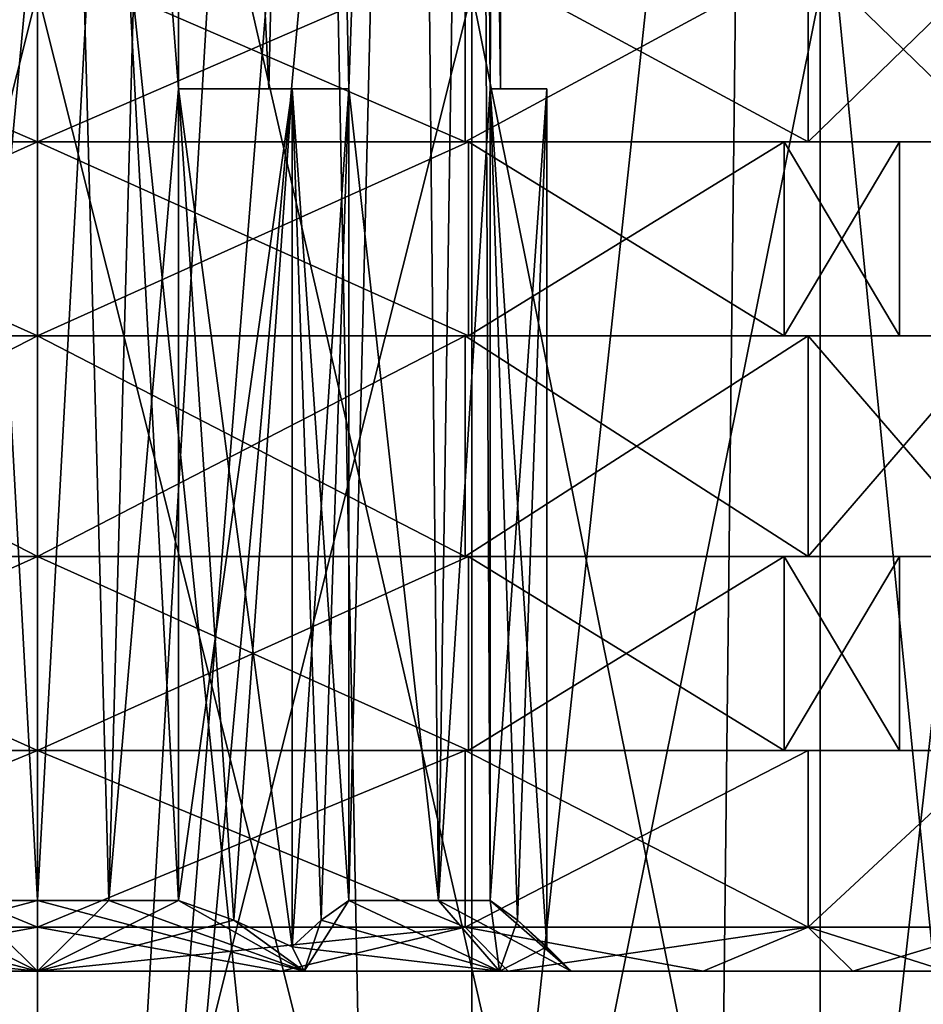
# Model space of a CAD drawing. Header units: millimetres. Extents: x -25 to 87, y -149 to 296.
# Tile 80 of 256: x 0 to 10, y 74 to 85. Entities that reach past the tile are written whole.
import ezdxf

# ---------------------------------------------------------------- set-up
doc = ezdxf.new("R2010")
doc.units = ezdxf.units.MM
doc.header["$LTSCALE"] = 65.185185
for name, color, linetype in [('1034', 7, 'CONTINUOUS'), ('1035', 7, 'CONTINUOUS'), ('1036', 7, 'CONTINUOUS'), ('1037', 7, 'CONTINUOUS'), ('1038', 7, 'CONTINUOUS'), ('1039', 7, 'CONTINUOUS'), ('1040', 7, 'CONTINUOUS'), ('1041', 7, 'CONTINUOUS'), ('1042', 7, 'CONTINUOUS'), ('1043', 7, 'CONTINUOUS'), ('1047', 7, 'CONTINUOUS'), ('1048', 7, 'CONTINUOUS'), ('1049', 7, 'CONTINUOUS'), ('1050', 7, 'CONTINUOUS'), ('1051', 7, 'CONTINUOUS'), ('1054', 7, 'CONTINUOUS'), ('1055', 7, 'CONTINUOUS'), ('1056', 7, 'CONTINUOUS'), ('1057', 7, 'CONTINUOUS'), ('1060', 7, 'CONTINUOUS'), ('1061', 7, 'CONTINUOUS'), ('1069', 7, 'CONTINUOUS'), ('1070', 7, 'CONTINUOUS'), ('1071', 7, 'CONTINUOUS'), ('3534', 7, 'CONTINUOUS'), ('3535', 7, 'CONTINUOUS'), ('3536', 7, 'CONTINUOUS'), ('3537', 7, 'CONTINUOUS'), ('3538', 7, 'CONTINUOUS'), ('3539', 7, 'CONTINUOUS'), ('42', 7, 'CONTINUOUS'), ('45', 7, 'CONTINUOUS'), ('739', 7, 'CONTINUOUS'), ('84', 7, 'CONTINUOUS')]:
    doc.layers.add(name, color=color, linetype=linetype)

msp = doc.modelspace()

# ---------------------------------------------------------------- linework, layer by layer
at = {"layer": '1034', "linetype": 'CONTINUOUS'}
for points in [[(0, 83.9, -11.175), (0, 86, -11.175), (4.849, 86, -10.068), (0, 83.9, -11.175)], [(4.849, 83.9, -10.068), (0, 83.9, -11.175), (4.849, 86, -10.068), (4.849, 83.9, -10.068)], [(0, 83.9, 11.175), (4.849, 83.9, 10.068), (0, 86, 11.175), (0, 83.9, 11.175)], [(0, 86, 11.175), (4.849, 83.9, 10.068), (4.849, 86, 10.068), (0, 86, 11.175)], [(8.737, 83.9, -6.968), (4.849, 83.9, -10.068), (8.737, 86, -6.968), (8.737, 83.9, -6.968)], [(8.737, 86, -6.968), (4.849, 83.9, -10.068), (4.849, 86, -10.068), (8.737, 86, -6.968)], [(4.849, 83.9, 10.068), (8.737, 83.9, 6.968), (4.849, 86, 10.068), (4.849, 83.9, 10.068)], [(4.849, 86, 10.068), (8.737, 83.9, 6.968), (8.737, 86, 6.968), (4.849, 86, 10.068)], [(10.895, 83.9, -2.487), (8.737, 83.9, -6.968), (10.895, 86, -2.487), (10.895, 83.9, -2.487)], [(10.895, 86, -2.487), (8.737, 83.9, -6.968), (8.737, 86, -6.968), (10.895, 86, -2.487)], [(8.737, 83.9, 6.968), (10.895, 83.9, 2.487), (8.737, 86, 6.968), (8.737, 83.9, 6.968)], [(8.737, 86, 6.968), (10.895, 83.9, 2.487), (10.895, 86, 2.487), (8.737, 86, 6.968)]]:
    msp.add_3dface(points, dxfattribs=at)
at = {"layer": '1035', "linetype": 'CONTINUOUS'}
for points in [[(-4.849, 83.9, -10.068), (0, 83.9, -11.175), (-4.887, 83.9, -8.465), (-4.849, 83.9, -10.068)], [(0, 83.9, -11.175), (0, 83.9, -9.775), (-4.887, 83.9, -8.465), (0, 83.9, -11.175)], [(0, 83.9, 9.775), (-4.849, 83.9, 10.068), (-4.887, 83.9, 8.465), (0, 83.9, 9.775)], [(0, 83.9, 11.175), (-4.849, 83.9, 10.068), (0, 83.9, 9.775), (0, 83.9, 11.175)], [(0, 83.9, -11.175), (4.849, 83.9, -10.068), (0, 83.9, -9.775), (0, 83.9, -11.175)], [(0, 83.9, -9.775), (4.849, 83.9, -10.068), (4.887, 83.9, -8.465), (0, 83.9, -9.775)], [(4.849, 83.9, 10.068), (0, 83.9, 11.175), (4.887, 83.9, 8.465), (4.849, 83.9, 10.068)], [(4.887, 83.9, 8.465), (0, 83.9, 11.175), (0, 83.9, 9.775), (4.887, 83.9, 8.465)], [(4.849, 83.9, -10.068), (8.737, 83.9, -6.968), (4.887, 83.9, -8.465), (4.849, 83.9, -10.068)], [(8.737, 83.9, 6.968), (4.849, 83.9, 10.068), (8.465, 83.9, 4.887), (8.737, 83.9, 6.968)], [(8.465, 83.9, 4.887), (4.849, 83.9, 10.068), (4.887, 83.9, 8.465), (8.465, 83.9, 4.887)], [(4.887, 83.9, -8.465), (8.737, 83.9, -6.968), (8.465, 83.9, -4.887), (4.887, 83.9, -8.465)], [(8.465, 83.9, -4.887), (8.737, 83.9, -6.968), (9.775, 83.9), (8.465, 83.9, -4.887)], [(9.775, 83.9), (8.737, 83.9, 6.968), (8.465, 83.9, 4.887), (9.775, 83.9)], [(8.737, 83.9, -6.968), (10.895, 83.9, -2.487), (9.775, 83.9), (8.737, 83.9, -6.968)], [(10.895, 83.9, -2.487), (10.895, 83.9, 2.487), (8.737, 83.9, 6.968), (10.895, 83.9, -2.487)], [(10.895, 83.9, -2.487), (8.737, 83.9, 6.968), (9.775, 83.9), (10.895, 83.9, -2.487)]]:
    msp.add_3dface(points, dxfattribs=at)
at = {"layer": '1036', "linetype": 'CONTINUOUS'}
for points in [[(0, 83.9, -9.775), (4.887, 83.9, -8.465), (0, 81.7, -9.775), (0, 83.9, -9.775)], [(0, 81.7, -9.775), (4.887, 83.9, -8.465), (4.887, 81.7, -8.465), (0, 81.7, -9.775)], [(4.887, 83.9, 8.465), (0, 83.9, 9.775), (4.887, 81.7, 8.465), (4.887, 83.9, 8.465)], [(4.887, 81.7, 8.465), (0, 83.9, 9.775), (0, 81.7, 9.775), (4.887, 81.7, 8.465)], [(4.887, 83.9, -8.465), (8.465, 83.9, -4.887), (4.887, 81.7, -8.465), (4.887, 83.9, -8.465)], [(4.887, 81.7, -8.465), (8.465, 83.9, -4.887), (8.465, 81.7, -4.887), (4.887, 81.7, -8.465)], [(8.465, 83.9, 4.887), (4.887, 83.9, 8.465), (8.465, 81.7, 4.887), (8.465, 83.9, 4.887)], [(8.465, 81.7, 4.887), (4.887, 83.9, 8.465), (4.887, 81.7, 8.465), (8.465, 81.7, 4.887)], [(8.465, 83.9, -4.887), (9.775, 83.9), (8.465, 81.7, -4.887), (8.465, 83.9, -4.887)], [(9.775, 83.9), (8.465, 83.9, 4.887), (9.775, 81.7), (9.775, 83.9)], [(8.465, 81.7, -4.887), (9.775, 83.9), (9.775, 81.7), (8.465, 81.7, -4.887)], [(9.775, 81.7), (8.465, 83.9, 4.887), (8.465, 81.7, 4.887), (9.775, 81.7)]]:
    msp.add_3dface(points, dxfattribs=at)
at = {"layer": '1037', "linetype": 'CONTINUOUS'}
for points in [[(0, 81.7, -9.775), (-4.849, 81.7, -10.068), (-4.887, 81.7, -8.465), (0, 81.7, -9.775)], [(-4.849, 81.7, 10.068), (0, 81.7, 9.775), (-4.887, 81.7, 8.465), (-4.849, 81.7, 10.068)], [(0, 81.7, -9.775), (4.849, 81.7, -10.068), (-4.849, 81.7, -10.068), (0, 81.7, -9.775)], [(4.849, 81.7, 10.068), (0, 81.7, 9.775), (-4.849, 81.7, 10.068), (4.849, 81.7, 10.068)], [(4.849, 81.7, -10.068), (0, 81.7, -11.175), (-4.849, 81.7, -10.068), (4.849, 81.7, -10.068)], [(0, 81.7, 11.175), (4.849, 81.7, 10.068), (-4.849, 81.7, 10.068), (0, 81.7, 11.175)], [(0, 81.7, -9.775), (4.887, 81.7, -8.465), (4.849, 81.7, -10.068), (0, 81.7, -9.775)], [(4.887, 81.7, 8.465), (0, 81.7, 9.775), (4.849, 81.7, 10.068), (4.887, 81.7, 8.465)], [(4.849, 81.7, -10.068), (4.887, 81.7, -8.465), (8.737, 81.7, -6.968), (4.849, 81.7, -10.068)], [(8.737, 81.7, 6.968), (4.887, 81.7, 8.465), (4.849, 81.7, 10.068), (8.737, 81.7, 6.968)], [(4.887, 81.7, -8.465), (8.465, 81.7, -4.887), (8.737, 81.7, -6.968), (4.887, 81.7, -8.465)], [(8.465, 81.7, 4.887), (4.887, 81.7, 8.465), (8.737, 81.7, 6.968), (8.465, 81.7, 4.887)], [(8.465, 81.7, -4.887), (9.775, 81.7), (10.895, 81.7, -2.487), (8.465, 81.7, -4.887)], [(8.737, 81.7, -6.968), (8.465, 81.7, -4.887), (10.895, 81.7, -2.487), (8.737, 81.7, -6.968)], [(9.775, 81.7), (8.465, 81.7, 4.887), (10.895, 81.7, 2.487), (9.775, 81.7)], [(10.895, 81.7, 2.487), (8.465, 81.7, 4.887), (8.737, 81.7, 6.968), (10.895, 81.7, 2.487)], [(10.895, 81.7, -2.487), (9.775, 81.7), (10.895, 81.7, 2.487), (10.895, 81.7, -2.487)]]:
    msp.add_3dface(points, dxfattribs=at)
at = {"layer": '1038', "linetype": 'CONTINUOUS'}
for points in [[(0, 81.7, -11.175), (4.849, 81.7, -10.068), (0, 79.2, -11.175), (0, 81.7, -11.175)], [(0, 79.2, -11.175), (4.849, 81.7, -10.068), (4.849, 79.2, -10.068), (0, 79.2, -11.175)], [(4.849, 81.7, 10.068), (0, 81.7, 11.175), (4.849, 79.2, 10.068), (4.849, 81.7, 10.068)], [(4.849, 79.2, 10.068), (0, 81.7, 11.175), (0, 79.2, 11.175), (4.849, 79.2, 10.068)], [(4.849, 81.7, -10.068), (8.737, 81.7, -6.968), (4.849, 79.2, -10.068), (4.849, 81.7, -10.068)], [(4.849, 79.2, -10.068), (8.737, 81.7, -6.968), (8.737, 79.2, -6.968), (4.849, 79.2, -10.068)], [(8.737, 81.7, 6.968), (4.849, 81.7, 10.068), (8.737, 79.2, 6.968), (8.737, 81.7, 6.968)], [(8.737, 79.2, 6.968), (4.849, 81.7, 10.068), (4.849, 79.2, 10.068), (8.737, 79.2, 6.968)], [(8.737, 81.7, -6.968), (10.895, 81.7, -2.487), (8.737, 79.2, -6.968), (8.737, 81.7, -6.968)], [(8.737, 79.2, -6.968), (10.895, 81.7, -2.487), (10.895, 79.2, -2.487), (8.737, 79.2, -6.968)], [(10.895, 81.7, 2.487), (8.737, 81.7, 6.968), (10.895, 79.2, 2.487), (10.895, 81.7, 2.487)], [(10.895, 79.2, 2.487), (8.737, 81.7, 6.968), (8.737, 79.2, 6.968), (10.895, 79.2, 2.487)]]:
    msp.add_3dface(points, dxfattribs=at)
at = {"layer": '1039', "linetype": 'CONTINUOUS'}
for points in [[(-4.849, 79.2, -10.068), (0, 79.2, -11.175), (-4.887, 79.2, -8.465), (-4.849, 79.2, -10.068)], [(0, 79.2, -11.175), (0, 79.2, -9.775), (-4.887, 79.2, -8.465), (0, 79.2, -11.175)], [(0, 79.2, 9.775), (-4.849, 79.2, 10.068), (-4.887, 79.2, 8.465), (0, 79.2, 9.775)], [(0, 79.2, 11.175), (-4.849, 79.2, 10.068), (0, 79.2, 9.775), (0, 79.2, 11.175)], [(0, 79.2, -11.175), (4.849, 79.2, -10.068), (0, 79.2, -9.775), (0, 79.2, -11.175)], [(0, 79.2, -9.775), (4.849, 79.2, -10.068), (4.887, 79.2, -8.465), (0, 79.2, -9.775)], [(4.849, 79.2, 10.068), (0, 79.2, 11.175), (4.887, 79.2, 8.465), (4.849, 79.2, 10.068)], [(4.887, 79.2, 8.465), (0, 79.2, 11.175), (0, 79.2, 9.775), (4.887, 79.2, 8.465)], [(4.849, 79.2, -10.068), (8.737, 79.2, -6.968), (4.887, 79.2, -8.465), (4.849, 79.2, -10.068)], [(8.737, 79.2, 6.968), (4.849, 79.2, 10.068), (8.465, 79.2, 4.887), (8.737, 79.2, 6.968)], [(8.465, 79.2, 4.887), (4.849, 79.2, 10.068), (4.887, 79.2, 8.465), (8.465, 79.2, 4.887)], [(4.887, 79.2, -8.465), (8.737, 79.2, -6.968), (8.465, 79.2, -4.887), (4.887, 79.2, -8.465)], [(8.465, 79.2, -4.887), (8.737, 79.2, -6.968), (9.775, 79.2), (8.465, 79.2, -4.887)], [(9.775, 79.2), (8.737, 79.2, 6.968), (8.465, 79.2, 4.887), (9.775, 79.2)], [(8.737, 79.2, -6.968), (10.895, 79.2, -2.487), (9.775, 79.2), (8.737, 79.2, -6.968)], [(10.895, 79.2, -2.487), (10.895, 79.2, 2.487), (8.737, 79.2, 6.968), (10.895, 79.2, -2.487)], [(10.895, 79.2, -2.487), (8.737, 79.2, 6.968), (9.775, 79.2), (10.895, 79.2, -2.487)]]:
    msp.add_3dface(points, dxfattribs=at)
at = {"layer": '1040', "linetype": 'CONTINUOUS'}
for points in [[(0, 79.2, -9.775), (4.887, 79.2, -8.465), (0, 77, -9.775), (0, 79.2, -9.775)], [(0, 77, -9.775), (4.887, 79.2, -8.465), (4.887, 77, -8.465), (0, 77, -9.775)], [(4.887, 79.2, 8.465), (0, 79.2, 9.775), (4.887, 77, 8.465), (4.887, 79.2, 8.465)], [(4.887, 77, 8.465), (0, 79.2, 9.775), (0, 77, 9.775), (4.887, 77, 8.465)], [(4.887, 79.2, -8.465), (8.465, 79.2, -4.887), (4.887, 77, -8.465), (4.887, 79.2, -8.465)], [(4.887, 77, -8.465), (8.465, 79.2, -4.887), (8.465, 77, -4.887), (4.887, 77, -8.465)], [(8.465, 79.2, 4.887), (4.887, 79.2, 8.465), (8.465, 77, 4.887), (8.465, 79.2, 4.887)], [(8.465, 77, 4.887), (4.887, 79.2, 8.465), (4.887, 77, 8.465), (8.465, 77, 4.887)], [(8.465, 79.2, -4.887), (9.775, 79.2), (8.465, 77, -4.887), (8.465, 79.2, -4.887)], [(9.775, 79.2), (8.465, 79.2, 4.887), (9.775, 77), (9.775, 79.2)], [(8.465, 77, -4.887), (9.775, 79.2), (9.775, 77), (8.465, 77, -4.887)], [(9.775, 77), (8.465, 79.2, 4.887), (8.465, 77, 4.887), (9.775, 77)]]:
    msp.add_3dface(points, dxfattribs=at)
at = {"layer": '1041', "linetype": 'CONTINUOUS'}
for points in [[(0, 77, -9.775), (-4.849, 77, -10.068), (-4.887, 77, -8.465), (0, 77, -9.775)], [(0, 77, 11.175), (0, 77, 9.775), (-4.887, 77, 8.465), (0, 77, 11.175)], [(-4.849, 77, 10.068), (0, 77, 11.175), (-4.887, 77, 8.465), (-4.849, 77, 10.068)], [(0, 77, -9.775), (0, 77, -11.175), (-4.849, 77, -10.068), (0, 77, -9.775)], [(0, 77, -9.775), (4.887, 77, -8.465), (0, 77, -11.175), (0, 77, -9.775)], [(0, 77, -11.175), (4.887, 77, -8.465), (4.849, 77, -10.068), (0, 77, -11.175)], [(4.887, 77, 8.465), (0, 77, 9.775), (4.849, 77, 10.068), (4.887, 77, 8.465)], [(4.849, 77, 10.068), (0, 77, 9.775), (0, 77, 11.175), (4.849, 77, 10.068)], [(4.887, 77, -8.465), (8.465, 77, -4.887), (4.849, 77, -10.068), (4.887, 77, -8.465)], [(4.849, 77, -10.068), (8.465, 77, -4.887), (8.737, 77, -6.968), (4.849, 77, -10.068)], [(8.737, 77, 6.968), (4.887, 77, 8.465), (4.849, 77, 10.068), (8.737, 77, 6.968)], [(8.465, 77, 4.887), (4.887, 77, 8.465), (8.737, 77, 6.968), (8.465, 77, 4.887)], [(8.465, 77, -4.887), (9.775, 77), (8.737, 77, -6.968), (8.465, 77, -4.887)], [(9.775, 77), (8.465, 77, 4.887), (8.737, 77, 6.968), (9.775, 77)], [(8.737, 77, -6.968), (9.775, 77), (10.895, 77, 2.487), (8.737, 77, -6.968)], [(10.895, 77, 2.487), (9.775, 77), (8.737, 77, 6.968), (10.895, 77, 2.487)], [(10.895, 77, -2.487), (8.737, 77, -6.968), (10.895, 77, 2.487), (10.895, 77, -2.487)]]:
    msp.add_3dface(points, dxfattribs=at)
at = {"layer": '1042', "linetype": 'CONTINUOUS'}
for points in [[(0, 77, -11.175), (4.849, 77, -10.068), (0, 75, -11.175), (0, 77, -11.175)], [(0, 75, -11.175), (4.849, 77, -10.068), (4.849, 75, -10.068), (0, 75, -11.175)], [(4.849, 77, 10.068), (0, 77, 11.175), (4.849, 75, 10.068), (4.849, 77, 10.068)], [(4.849, 75, 10.068), (0, 77, 11.175), (0, 75, 11.175), (4.849, 75, 10.068)], [(4.849, 77, -10.068), (8.737, 77, -6.968), (4.849, 75, -10.068), (4.849, 77, -10.068)], [(4.849, 75, -10.068), (8.737, 77, -6.968), (8.737, 75, -6.968), (4.849, 75, -10.068)], [(8.737, 77, 6.968), (4.849, 77, 10.068), (8.737, 75, 6.968), (8.737, 77, 6.968)], [(8.737, 75, 6.968), (4.849, 77, 10.068), (4.849, 75, 10.068), (8.737, 75, 6.968)], [(8.737, 77, -6.968), (10.895, 77, -2.487), (8.737, 75, -6.968), (8.737, 77, -6.968)], [(8.737, 75, -6.968), (10.895, 77, -2.487), (10.895, 75, -2.487), (8.737, 75, -6.968)], [(10.895, 77, 2.487), (8.737, 77, 6.968), (8.737, 75, 6.968), (10.895, 77, 2.487)], [(10.895, 75, 2.487), (10.895, 77, 2.487), (8.737, 75, 6.968), (10.895, 75, 2.487)]]:
    msp.add_3dface(points, dxfattribs=at)
at = {"layer": '1043', "linetype": 'CONTINUOUS'}
for points in [[(-2.763, 74.5, -10.311), (0, 74.5, -10.675), (-3.025, 74.5, -5.24), (-2.763, 74.5, -10.311)], [(-3.025, 74.5, -5.24), (0, 74.5, -10.675), (0, 74.5, -6.05), (-3.025, 74.5, -5.24)], [(0, 74.5, 6.05), (-2.763, 74.5, 10.311), (-3.025, 74.5, 5.24), (0, 74.5, 6.05)], [(0, 74.5, 10.675), (-2.763, 74.5, 10.311), (0, 74.5, 6.05), (0, 74.5, 10.675)], [(0, 74.5, -10.675), (2.763, 74.5, -10.311), (0, 74.5, -6.05), (0, 74.5, -10.675)], [(2.763, 74.5, 10.311), (0, 74.5, 10.675), (3.025, 74.5, 5.24), (2.763, 74.5, 10.311)], [(0, 74.5, 10.675), (0, 74.5, 6.05), (3.025, 74.5, 5.24), (0, 74.5, 10.675)], [(0, 74.5, -6.05), (2.763, 74.5, -10.311), (3.025, 74.5, -5.24), (0, 74.5, -6.05)], [(5.337, 74.5, 9.245), (2.763, 74.5, 10.311), (5.239, 74.5, 3.025), (5.337, 74.5, 9.245)], [(5.239, 74.5, 3.025), (2.763, 74.5, 10.311), (3.025, 74.5, 5.24), (5.239, 74.5, 3.025)], [(2.763, 74.5, -10.311), (5.337, 74.5, -9.245), (3.025, 74.5, -5.24), (2.763, 74.5, -10.311)], [(3.025, 74.5, -5.24), (5.337, 74.5, -9.245), (5.239, 74.5, -3.025), (3.025, 74.5, -5.24)], [(6.05, 74.5, 0), (5.337, 74.5, 9.245), (5.239, 74.5, 3.025), (6.05, 74.5, 0)], [(5.239, 74.5, -3.025), (5.337, 74.5, -9.245), (6.05, 74.5, 0), (5.239, 74.5, -3.025)], [(7.548, 74.5, 7.548), (5.337, 74.5, 9.245), (7.548, 74.5, -7.549), (7.548, 74.5, 7.548)], [(7.548, 74.5, -7.549), (5.337, 74.5, 9.245), (6.05, 74.5, 0), (7.548, 74.5, -7.549)], [(5.337, 74.5, -9.245), (7.548, 74.5, -7.549), (6.05, 74.5, 0), (5.337, 74.5, -9.245)], [(9.245, 74.5, 5.338), (7.548, 74.5, 7.548), (9.245, 74.5, -5.338), (9.245, 74.5, 5.338)], [(9.245, 74.5, -5.338), (7.548, 74.5, 7.548), (7.548, 74.5, -7.549), (9.245, 74.5, -5.338)], [(10.311, 74.5, 2.763), (9.245, 74.5, 5.338), (10.311, 74.5, -2.763), (10.311, 74.5, 2.763)], [(10.311, 74.5, -2.763), (9.245, 74.5, 5.338), (9.245, 74.5, -5.338), (10.311, 74.5, -2.763)]]:
    msp.add_3dface(points, dxfattribs=at)
at = {"layer": '1047', "linetype": 'CONTINUOUS'}
for points in [[(0, 86, -11.175), (0, 83.9, -11.175), (-4.849, 83.9, -10.068), (0, 86, -11.175)], [(0, 86, -11.175), (-4.849, 83.9, -10.068), (-4.849, 86, -10.068), (0, 86, -11.175)], [(0, 83.9, 11.175), (0, 86, 11.175), (-4.849, 86, 10.068), (0, 83.9, 11.175)], [(-4.849, 83.9, 10.068), (0, 83.9, 11.175), (-4.849, 86, 10.068), (-4.849, 83.9, 10.068)]]:
    msp.add_3dface(points, dxfattribs=at)
at = {"layer": '1048', "linetype": 'CONTINUOUS'}
for points in [[(-4.887, 83.9, -8.465), (0, 83.9, -9.775), (-4.887, 81.7, -8.465), (-4.887, 83.9, -8.465)], [(0, 83.9, -9.775), (0, 81.7, -9.775), (-4.887, 81.7, -8.465), (0, 83.9, -9.775)], [(0, 83.9, 9.775), (-4.887, 83.9, 8.465), (0, 81.7, 9.775), (0, 83.9, 9.775)], [(0, 81.7, 9.775), (-4.887, 83.9, 8.465), (-4.887, 81.7, 8.465), (0, 81.7, 9.775)]]:
    msp.add_3dface(points, dxfattribs=at)
at = {"layer": '1049', "linetype": 'CONTINUOUS'}
for points in [[(-4.849, 81.7, -10.068), (0, 81.7, -11.175), (-4.849, 79.2, -10.068), (-4.849, 81.7, -10.068)], [(0, 81.7, -11.175), (0, 79.2, -11.175), (-4.849, 79.2, -10.068), (0, 81.7, -11.175)], [(0, 81.7, 11.175), (-4.849, 81.7, 10.068), (0, 79.2, 11.175), (0, 81.7, 11.175)], [(0, 79.2, 11.175), (-4.849, 81.7, 10.068), (-4.849, 79.2, 10.068), (0, 79.2, 11.175)]]:
    msp.add_3dface(points, dxfattribs=at)
at = {"layer": '1050', "linetype": 'CONTINUOUS'}
for points in [[(-4.887, 79.2, -8.465), (0, 79.2, -9.775), (-4.887, 77, -8.465), (-4.887, 79.2, -8.465)], [(0, 79.2, -9.775), (0, 77, -9.775), (-4.887, 77, -8.465), (0, 79.2, -9.775)], [(0, 79.2, 9.775), (-4.887, 79.2, 8.465), (0, 77, 9.775), (0, 79.2, 9.775)], [(0, 77, 9.775), (-4.887, 79.2, 8.465), (-4.887, 77, 8.465), (0, 77, 9.775)]]:
    msp.add_3dface(points, dxfattribs=at)
at = {"layer": '1051', "linetype": 'CONTINUOUS'}
for points in [[(-4.849, 77, -10.068), (0, 77, -11.175), (-4.849, 75, -10.068), (-4.849, 77, -10.068)], [(0, 77, -11.175), (0, 75, -11.175), (-4.849, 75, -10.068), (0, 77, -11.175)], [(0, 77, 11.175), (-4.849, 77, 10.068), (0, 75, 11.175), (0, 77, 11.175)], [(0, 75, 11.175), (-4.849, 77, 10.068), (-4.849, 75, 10.068), (0, 75, 11.175)]]:
    msp.add_3dface(points, dxfattribs=at)
at = {"layer": '1054', "linetype": 'CONTINUOUS'}
for points in [[(0, 75, -11.175), (-2.763, 74.5, -10.311), (-4.849, 75, -10.068), (0, 75, -11.175)], [(0, 74.5, 10.675), (0, 75, 11.175), (-4.849, 75, 10.068), (0, 74.5, 10.675)], [(-2.763, 74.5, 10.311), (0, 74.5, 10.675), (-4.849, 75, 10.068), (-2.763, 74.5, 10.311)], [(0, 75, -11.175), (0, 74.5, -10.675), (-2.763, 74.5, -10.311), (0, 75, -11.175)]]:
    msp.add_3dface(points, dxfattribs=at)
at = {"layer": '1055', "linetype": 'CONTINUOUS'}
for points in [[(0, 75, -11.175), (4.849, 75, -10.068), (0, 74.5, -10.675), (0, 75, -11.175)], [(0, 74.5, -10.675), (4.849, 75, -10.068), (2.763, 74.5, -10.311), (0, 74.5, -10.675)], [(4.849, 75, 10.068), (0, 75, 11.175), (2.763, 74.5, 10.311), (4.849, 75, 10.068)], [(0, 75, 11.175), (0, 74.5, 10.675), (2.763, 74.5, 10.311), (0, 75, 11.175)], [(4.849, 75, -10.068), (5.337, 74.5, -9.245), (2.763, 74.5, -10.311), (4.849, 75, -10.068)], [(4.849, 75, 10.068), (2.763, 74.5, 10.311), (5.337, 74.5, 9.245), (4.849, 75, 10.068)], [(4.849, 75, -10.068), (8.737, 75, -6.968), (5.337, 74.5, -9.245), (4.849, 75, -10.068)], [(8.737, 75, 6.968), (4.849, 75, 10.068), (7.548, 74.5, 7.548), (8.737, 75, 6.968)], [(4.849, 75, 10.068), (5.337, 74.5, 9.245), (7.548, 74.5, 7.548), (4.849, 75, 10.068)], [(8.737, 75, -6.968), (7.548, 74.5, -7.549), (5.337, 74.5, -9.245), (8.737, 75, -6.968)], [(8.737, 75, -6.968), (9.245, 74.5, -5.338), (7.548, 74.5, -7.549), (8.737, 75, -6.968)], [(8.737, 75, 6.968), (7.548, 74.5, 7.548), (9.245, 74.5, 5.338), (8.737, 75, 6.968)], [(8.737, 75, -6.968), (10.895, 75, -2.487), (9.245, 74.5, -5.338), (8.737, 75, -6.968)], [(10.895, 75, 2.487), (8.737, 75, 6.968), (10.311, 74.5, 2.763), (10.895, 75, 2.487)], [(8.737, 75, 6.968), (9.245, 74.5, 5.338), (10.311, 74.5, 2.763), (8.737, 75, 6.968)], [(10.895, 75, -2.487), (10.311, 74.5, -2.763), (9.245, 74.5, -5.338), (10.895, 75, -2.487)]]:
    msp.add_3dface(points, dxfattribs=at)
at = {"layer": '1056', "linetype": 'CONTINUOUS'}
for points in [[(0, 105, 5.25), (-1.601, 84.5, 5), (-1.622, 105, 4.993), (0, 105, 5.25)], [(0, 105, -5.25), (-1.622, 105, -4.993), (0, 75.3, -5.25), (0, 105, -5.25)], [(0, 75.3, -5.25), (-1.622, 105, -4.993), (-0.81, 75.3, -5.187), (0, 75.3, -5.25)], [(-1.601, 75.3, 5), (-1.601, 84.5, 5), (0, 105, 5.25), (-1.601, 75.3, 5)], [(-0.81, 75.3, 5.187), (-1.601, 75.3, 5), (0, 105, 5.25), (-0.81, 75.3, 5.187)], [(0, 75.3, 5.25), (-0.81, 75.3, 5.187), (0, 105, 5.25), (0, 75.3, 5.25)]]:
    msp.add_3dface(points, dxfattribs=at)
at = {"layer": '1057', "linetype": 'CONTINUOUS'}
for points in [[(0, 75.3, 5.25), (0, 105, 5.25), (1.622, 105, 4.993), (0, 75.3, 5.25)], [(0, 75.3, 5.25), (1.622, 105, 4.993), (0.81, 75.3, 5.187), (0, 75.3, 5.25)], [(0, 105, -5.25), (0, 75.3, -5.25), (0.81, 75.3, -5.187), (0, 105, -5.25)], [(1.601, 84.5, -5), (0, 105, -5.25), (1.601, 75.3, -5), (1.601, 84.5, -5)], [(0, 105, -5.25), (1.601, 84.5, -5), (1.622, 105, -4.993), (0, 105, -5.25)], [(1.601, 75.3, -5), (0, 105, -5.25), (0.81, 75.3, -5.187), (1.601, 75.3, -5)], [(1.622, 105, 4.993), (1.601, 84.5, 5), (0.81, 75.3, 5.187), (1.622, 105, 4.993)], [(2.625, 84.5, 4.547), (1.601, 84.5, 5), (1.622, 105, 4.993), (2.625, 84.5, 4.547)], [(1.601, 84.5, -5), (2.625, 84.5, -4.547), (1.622, 105, -4.993), (1.601, 84.5, -5)], [(3.086, 105, 4.247), (2.625, 84.5, 4.547), (1.622, 105, 4.993), (3.086, 105, 4.247)], [(1.622, 105, -4.993), (2.625, 84.5, -4.547), (3.086, 105, -4.247), (1.622, 105, -4.993)], [(3.53, 84.5, 3.886), (2.625, 84.5, 4.547), (3.086, 105, 4.247), (3.53, 84.5, 3.886)], [(2.625, 84.5, -4.547), (3.53, 84.5, -3.886), (3.086, 105, -4.247), (2.625, 84.5, -4.547)], [(4.247, 105, 3.086), (3.53, 84.5, 3.886), (3.086, 105, 4.247), (4.247, 105, 3.086)], [(3.086, 105, -4.247), (3.53, 84.5, -3.886), (4.247, 105, -3.086), (3.086, 105, -4.247)], [(3.53, 75.3, 3.886), (3.53, 84.5, 3.886), (4.247, 105, 3.086), (3.53, 75.3, 3.886)], [(4.547, 75.3, 2.625), (3.53, 75.3, 3.886), (4.247, 105, 3.086), (4.547, 75.3, 2.625)], [(3.53, 84.5, -3.886), (4.547, 75.3, -2.625), (4.247, 105, -3.086), (3.53, 84.5, -3.886)], [(4.993, 105, 1.622), (4.547, 75.3, 2.625), (4.247, 105, 3.086), (4.993, 105, 1.622)], [(4.247, 105, -3.086), (4.547, 75.3, -2.625), (4.993, 105, -1.622), (4.247, 105, -3.086)], [(5.131, 84.5, 1.114), (4.547, 75.3, 2.625), (4.993, 105, 1.622), (5.131, 84.5, 1.114)], [(4.547, 75.3, -2.625), (5.131, 75.3, -1.114), (4.993, 105, -1.622), (4.547, 75.3, -2.625)], [(5.25, 105, 0), (5.131, 84.5, 1.114), (4.993, 105, 1.622), (5.25, 105, 0)], [(5.131, 84.5, -1.114), (5.25, 84.5), (4.993, 105, -1.622), (5.131, 84.5, -1.114)], [(4.993, 105, -1.622), (5.25, 84.5), (5.25, 105, 0), (4.993, 105, -1.622)], [(5.131, 75.3, -1.114), (5.131, 84.5, -1.114), (4.993, 105, -1.622), (5.131, 75.3, -1.114)], [(5.25, 84.5), (5.131, 84.5, 1.114), (5.25, 105, 0), (5.25, 84.5)], [(0.81, 75.3, 5.187), (1.601, 84.5, 5), (1.601, 75.3, 5), (0.81, 75.3, 5.187)], [(3.53, 75.3, -3.886), (4.547, 75.3, -2.625), (3.53, 84.5, -3.886), (3.53, 75.3, -3.886)], [(5.131, 75.3, 1.114), (4.547, 75.3, 2.625), (5.131, 84.5, 1.114), (5.131, 75.3, 1.114)]]:
    msp.add_3dface(points, dxfattribs=at)
at = {"layer": '1060', "linetype": 'CONTINUOUS'}
for points in [[(0, 74.5, 6.05), (-3.025, 74.5, 5.24), (0, 75.3, 5.25), (0, 74.5, 6.05)], [(-3.025, 74.5, 5.24), (-0.81, 75.3, 5.187), (0, 75.3, 5.25), (-3.025, 74.5, 5.24)], [(0, 74.5, -6.05), (-1.601, 75.3, -5), (-2.225, 75.077, -5), (0, 74.5, -6.05)], [(0, 74.5, -6.05), (-0.81, 75.3, -5.187), (-1.601, 75.3, -5), (0, 74.5, -6.05)], [(0, 74.5, -6.05), (0, 75.3, -5.25), (-0.81, 75.3, -5.187), (0, 74.5, -6.05)], [(-3.025, 74.5, -5.24), (0, 74.5, -6.05), (-2.225, 75.077, -5), (-3.025, 74.5, -5.24)]]:
    msp.add_3dface(points, dxfattribs=at)
at = {"layer": '1061', "linetype": 'CONTINUOUS'}
for points in [[(0, 74.5, 6.05), (0, 75.3, 5.25), (0.81, 75.3, 5.187), (0, 74.5, 6.05)], [(0, 74.5, 6.05), (0.81, 75.3, 5.187), (1.601, 75.3, 5), (0, 74.5, 6.05)], [(0, 74.5, 6.05), (1.601, 75.3, 5), (2.225, 75.077, 5), (0, 74.5, 6.05)], [(0, 74.5, -6.05), (3.025, 74.5, -5.24), (0, 75.3, -5.25), (0, 74.5, -6.05)], [(0, 75.3, -5.25), (3.025, 74.5, -5.24), (0.81, 75.3, -5.187), (0, 75.3, -5.25)], [(3.025, 74.5, -5.24), (1.601, 75.3, -5), (0.81, 75.3, -5.187), (3.025, 74.5, -5.24)], [(1.601, 75.3, -5), (3.025, 74.5, -5.24), (2.226, 75.077, -5), (1.601, 75.3, -5)], [(5.239, 74.5, 3.025), (3.025, 74.5, 5.24), (3.53, 75.3, 3.886), (5.239, 74.5, 3.025)], [(3.53, 75.3, 3.886), (3.025, 74.5, 5.24), (3.217, 75.077, 4.428), (3.53, 75.3, 3.886)], [(5.239, 74.5, -3.025), (3.53, 75.3, -3.886), (3.218, 75.077, -4.427), (5.239, 74.5, -3.025)], [(5.239, 74.5, -3.025), (4.547, 75.3, -2.625), (3.53, 75.3, -3.886), (5.239, 74.5, -3.025)], [(5.239, 74.5, 3.025), (3.53, 75.3, 3.886), (4.547, 75.3, 2.625), (5.239, 74.5, 3.025)], [(5.239, 74.5, -3.025), (6.05, 74.5, 0), (4.547, 75.3, -2.625), (5.239, 74.5, -3.025)], [(6.05, 74.5, 0), (5.131, 75.3, -1.114), (4.547, 75.3, -2.625), (6.05, 74.5, 0)], [(5.239, 74.5, 3.025), (4.547, 75.3, 2.625), (5.131, 75.3, 1.114), (5.239, 74.5, 3.025)], [(5.131, 75.3, -1.114), (6.05, 74.5, 0), (5.443, 75.077, -0.572), (5.131, 75.3, -1.114)], [(5.239, 74.5, 3.025), (5.131, 75.3, 1.114), (5.443, 75.077, 0.573), (5.239, 74.5, 3.025)], [(3.025, 74.5, 5.24), (0, 74.5, 6.05), (2.225, 75.077, 5), (3.025, 74.5, 5.24)], [(2.887, 74.776, 5), (3.025, 74.5, 5.24), (2.225, 75.077, 5), (2.887, 74.776, 5)], [(2.226, 75.077, -5), (3.025, 74.5, -5.24), (2.887, 74.776, -5), (2.226, 75.077, -5)], [(2.887, 74.776, -5), (5.239, 74.5, -3.025), (3.218, 75.077, -4.427), (2.887, 74.776, -5)], [(3.217, 75.077, 4.428), (3.025, 74.5, 5.24), (2.887, 74.776, 5), (3.217, 75.077, 4.428)], [(5.774, 74.776), (5.239, 74.5, 3.025), (5.443, 75.077, 0.573), (5.774, 74.776)], [(5.443, 75.077, -0.572), (6.05, 74.5, 0), (5.774, 74.776), (5.443, 75.077, -0.572)], [(3.025, 74.5, -5.24), (5.239, 74.5, -3.025), (2.887, 74.776, -5), (3.025, 74.5, -5.24)], [(6.05, 74.5, 0), (5.239, 74.5, 3.025), (5.774, 74.776), (6.05, 74.5, 0)]]:
    msp.add_3dface(points, dxfattribs=at)
at = {"layer": '1069', "linetype": 'CONTINUOUS'}
for points in [[(3.53, 84.5, -3.886), (2.887, 74.776, -5), (3.218, 75.077, -4.427), (3.53, 84.5, -3.886)], [(2.887, 74.776, -5), (3.53, 84.5, -3.886), (2.887, 84.5, -5), (2.887, 74.776, -5)], [(3.53, 75.3, -3.886), (3.53, 84.5, -3.886), (3.218, 75.077, -4.427), (3.53, 75.3, -3.886)]]:
    msp.add_3dface(points, dxfattribs=at)
at = {"layer": '1070', "linetype": 'CONTINUOUS'}
for points in [[(5.131, 75.3, 1.114), (5.131, 84.5, 1.114), (5.443, 75.077, 0.573), (5.131, 75.3, 1.114)], [(5.131, 84.5, 1.114), (5.774, 74.776), (5.443, 75.077, 0.573), (5.131, 84.5, 1.114)], [(5.774, 74.776), (5.131, 84.5, 1.114), (5.774, 84.5), (5.774, 74.776)]]:
    msp.add_3dface(points, dxfattribs=at)
at = {"layer": '1071', "linetype": 'CONTINUOUS'}
for points in [[(1.601, 75.3, 5), (1.601, 84.5, 5), (2.225, 75.077, 5), (1.601, 75.3, 5)], [(1.601, 84.5, 5), (2.887, 74.776, 5), (2.225, 75.077, 5), (1.601, 84.5, 5)], [(2.887, 74.776, 5), (1.601, 84.5, 5), (2.887, 84.5, 5), (2.887, 74.776, 5)]]:
    msp.add_3dface(points, dxfattribs=at)
at = {"layer": '3534', "linetype": 'CONTINUOUS'}
for points in [[(2.625, 84.5, -4.547), (1.601, 84.5, -5), (2.887, 84.5, -5), (2.625, 84.5, -4.547)], [(3.53, 84.5, -3.886), (2.625, 84.5, -4.547), (2.887, 84.5, -5), (3.53, 84.5, -3.886)]]:
    msp.add_3dface(points, dxfattribs=at)
at = {"layer": '3535', "linetype": 'CONTINUOUS'}
for points in [[(1.601, 84.5, 5), (2.625, 84.5, 4.547), (2.887, 84.5, 5), (1.601, 84.5, 5)], [(2.625, 84.5, 4.547), (3.53, 84.5, 3.886), (2.887, 84.5, 5), (2.625, 84.5, 4.547)]]:
    msp.add_3dface(points, dxfattribs=at)
at = {"layer": '3536', "linetype": 'CONTINUOUS'}
for points in [[(5.131, 84.5, 1.114), (5.25, 84.5), (5.774, 84.5), (5.131, 84.5, 1.114)], [(5.25, 84.5), (5.131, 84.5, -1.114), (5.774, 84.5), (5.25, 84.5)]]:
    msp.add_3dface(points, dxfattribs=at)
at = {"layer": '3537', "linetype": 'CONTINUOUS'}
for points in [[(1.601, 84.5, -5), (1.601, 75.3, -5), (2.887, 84.5, -5), (1.601, 84.5, -5)], [(1.601, 75.3, -5), (2.226, 75.077, -5), (2.887, 84.5, -5), (1.601, 75.3, -5)], [(2.226, 75.077, -5), (2.887, 74.776, -5), (2.887, 84.5, -5), (2.226, 75.077, -5)]]:
    msp.add_3dface(points, dxfattribs=at)
at = {"layer": '3538', "linetype": 'CONTINUOUS'}
for points in [[(5.131, 84.5, -1.114), (5.131, 75.3, -1.114), (5.774, 84.5), (5.131, 84.5, -1.114)], [(5.131, 75.3, -1.114), (5.443, 75.077, -0.572), (5.774, 84.5), (5.131, 75.3, -1.114)], [(5.443, 75.077, -0.572), (5.774, 74.776), (5.774, 84.5), (5.443, 75.077, -0.572)]]:
    msp.add_3dface(points, dxfattribs=at)
at = {"layer": '3539', "linetype": 'CONTINUOUS'}
for points in [[(3.53, 84.5, 3.886), (3.53, 75.3, 3.886), (2.887, 84.5, 5), (3.53, 84.5, 3.886)], [(3.53, 75.3, 3.886), (3.217, 75.077, 4.428), (2.887, 84.5, 5), (3.53, 75.3, 3.886)], [(3.217, 75.077, 4.428), (2.887, 74.776, 5), (2.887, 84.5, 5), (3.217, 75.077, 4.428)]]:
    msp.add_3dface(points, dxfattribs=at)
at = {"layer": '42', "color": 7, "linetype": 'CONTINUOUS', "true_color": 0x0833a0}
for points in [[(-4.924, 66, -10.226), (0, 66, -11.35), (-4.925, 85.6, -10.226), (-4.924, 66, -10.226)], [(-4.925, 85.6, -10.226), (0, 66, -11.35), (0, 85.6, -11.35), (-4.925, 85.6, -10.226)], [(0, 85.6, 11.35), (-4.924, 66, 10.226), (-4.925, 85.6, 10.226), (0, 85.6, 11.35)], [(0, 66, 11.35), (-4.924, 66, 10.226), (0, 85.6, 11.35), (0, 66, 11.35)]]:
    msp.add_3dface(points, dxfattribs=at)
at = {"layer": '45', "color": 7, "linetype": 'CONTINUOUS', "true_color": 0x0833a0}
for points in [[(0, 85.6, -11.35), (0, 66, -11.35), (4.924, 66, -10.226), (0, 85.6, -11.35)], [(0, 66, 11.35), (0, 85.6, 11.35), (4.925, 85.6, 10.226), (0, 66, 11.35)], [(0, 66, 11.35), (4.925, 85.6, 10.226), (4.924, 66, 10.226), (0, 66, 11.35)], [(4.925, 85.6, -10.226), (0, 85.6, -11.35), (4.924, 66, -10.226), (4.925, 85.6, -10.226)], [(8.874, 66, -7.076), (4.925, 85.6, -10.226), (4.924, 66, -10.226), (8.874, 66, -7.076)], [(4.925, 85.6, 10.226), (8.874, 85.6, 7.077), (4.924, 66, 10.226), (4.925, 85.6, 10.226)], [(4.924, 66, 10.226), (8.874, 85.6, 7.077), (8.874, 66, 7.076), (4.924, 66, 10.226)], [(8.874, 85.6, -7.077), (4.925, 85.6, -10.226), (8.874, 66, -7.076), (8.874, 85.6, -7.077)], [(11.065, 85.6, -2.526), (8.874, 85.6, -7.077), (8.874, 66, -7.076), (11.065, 85.6, -2.526)], [(11.065, 66, -2.525), (11.065, 85.6, -2.526), (8.874, 66, -7.076), (11.065, 66, -2.525)], [(8.874, 85.6, 7.077), (11.065, 85.6, 2.526), (8.874, 66, 7.076), (8.874, 85.6, 7.077)], [(8.874, 66, 7.076), (11.065, 85.6, 2.526), (11.065, 66, 2.525), (8.874, 66, 7.076)]]:
    msp.add_3dface(points, dxfattribs=at)
at = {"layer": '739', "linetype": 'CONTINUOUS'}
for points in [[(8.036, 96, 19.402), (0, 96, 21), (7.649, 62.653, 19.557), (8.036, 96, 19.402)], [(0, 96, 21), (0, 53, 21), (3.943, 57.975, 20.627), (0, 96, 21)], [(0, 96, 21), (3.943, 57.975, 20.627), (7.649, 62.653, 19.557), (0, 96, 21)], [(3.33, 89.423, -20.734), (8.036, 96, -19.402), (3.945, 57.978, -20.626), (3.33, 89.423, -20.734)], [(8.036, 96, -19.402), (7.651, 62.655, -19.557), (3.945, 57.978, -20.626), (8.036, 96, -19.402)], [(8.036, 96, 19.402), (7.649, 62.653, 19.557), (10.934, 66.798, 17.929), (8.036, 96, 19.402)], [(8.036, 96, -19.402), (10.935, 66.799, -17.928), (7.651, 62.655, -19.557), (8.036, 96, -19.402)], [(8.036, 96, -19.402), (14.849, 96, -14.849), (10.935, 66.799, -17.928), (8.036, 96, -19.402)], [(14.849, 96, 14.849), (8.036, 96, 19.402), (13.702, 70.29, 15.914), (14.849, 96, 14.849)], [(8.036, 96, 19.402), (10.934, 66.798, 17.929), (13.702, 70.29, 15.914), (8.036, 96, 19.402)], [(2.833, 88.445, -20.808), (3.33, 89.423, -20.734), (0, 53, -21), (2.833, 88.445, -20.808)], [(0, 53, -21), (3.33, 89.423, -20.734), (3.945, 57.978, -20.626), (0, 53, -21)], [(2.055, 87.667, -20.899), (2.833, 88.445, -20.808), (0, 53, -21), (2.055, 87.667, -20.899)], [(0, 87, -21), (2.055, 87.667, -20.899), (0, 53, -21), (0, 87, -21)]]:
    msp.add_3dface(points, dxfattribs=at)
at = {"layer": '84', "linetype": 'CONTINUOUS'}
for points in [[(0, 96, 21), (-8.036, 96, 19.402), (0, 53, 21), (0, 96, 21)], [(0, 0, 21), (-8.036, 96, 19.402), (-8.036, 0, 19.401), (0, 0, 21)], [(-8.036, 96, 19.402), (0, 0, 21), (0, 53, 21), (-8.036, 96, 19.402)], [(-2.055, 87.667, -20.899), (0, 87, -21), (-8.036, 0, -19.401), (-2.055, 87.667, -20.899)], [(-8.036, 0, -19.401), (0, 87, -21), (0, 53, -21), (-8.036, 0, -19.401)]]:
    msp.add_3dface(points, dxfattribs=at)

doc.saveas('drawing.dxf')
